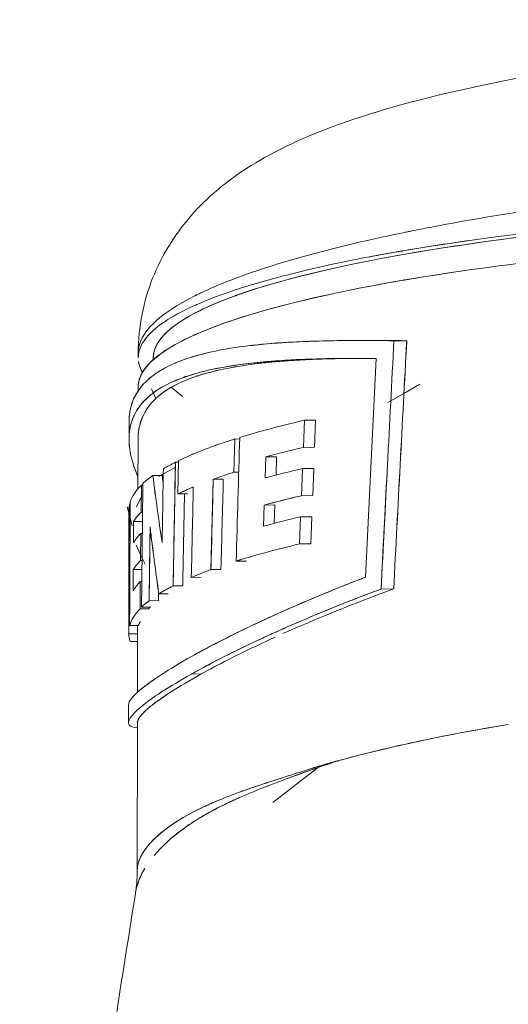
# Model space of a CAD drawing. Header units: millimetres. Extents: x -275 to -235, y -723 to -375.
# Tile 36 of 41: x -273.43 to -265.32, y -661.54 to -645.19. Entities that reach past the tile are written whole.
import ezdxf

# ---------------------------------------------------------------- set-up
doc = ezdxf.new("R2010")
doc.units = ezdxf.units.MM

msp = doc.modelspace()

# ---------------------------------------------------------------- linework, layer by layer
at = {"color": 0, "linetype": 'Continuous', "lineweight": 0}
for p, q in [((-267.771, -650.513), (-267.97, -650.514)), ((-267.221, -650.519), (-267.008, -650.518)), ((-267.008, -650.518), (-267.221, -650.519)), ((-271.467, -650.794), (-271.466, -650.72)), ((-271.216, -650.836), (-271.216, -650.802)), ((-268.022, -650.812), (-268.022, -650.812)), ((-267.055, -651.393), (-266.79, -651.24)), ((-271.468, -651.351), (-271.468, -651.29)), ((-271.175, -651.478), (-271.246, -651.32)), ((-270.919, -651.291), (-270.729, -651.447)), ((-267.055, -651.393), (-267.32, -651.545)), ((-271.619, -652.139), (-271.619, -651.859)), ((-268.725, -652.291), (-268.708, -651.84)), ((-268.708, -651.84), (-268.725, -652.291)), ((-268.708, -651.84), (-268.521, -651.839)), ((-268.521, -651.839), (-268.708, -651.84)), ((-268.521, -651.839), (-268.539, -652.289)), ((-271.619, -652.15), (-271.619, -652.15)), ((-271.471, -652.976), (-271.469, -652.151)), ((-269.862, -652.151), (-269.878, -652.704)), ((-269.878, -652.704), (-269.862, -652.151)), ((-269.862, -652.151), (-269.782, -652.15)), ((-269.782, -652.15), (-269.862, -652.151)), ((-268.725, -652.291), (-268.539, -652.289)), ((-268.539, -652.289), (-268.725, -652.291)), ((-270.848, -652.536), (-270.887, -654.59)), ((-270.848, -652.536), (-270.797, -652.536)), ((-270.797, -652.536), (-270.848, -652.536)), ((-270.797, -652.511), (-270.808, -653.064)), ((-269.359, -652.798), (-269.347, -652.446)), ((-269.347, -652.446), (-269.359, -652.798)), ((-269.347, -652.446), (-269.169, -652.445)), ((-269.169, -652.445), (-269.347, -652.446)), ((-269.169, -652.445), (-269.179, -652.75)), ((-270.85, -652.62), (-271.122, -652.772)), ((-269.878, -652.704), (-269.798, -652.703)), ((-269.798, -652.703), (-269.878, -652.704)), ((-268.757, -653.093), (-268.739, -652.642)), ((-268.739, -652.642), (-268.757, -653.093)), ((-268.739, -652.642), (-268.552, -652.641)), ((-268.552, -652.641), (-268.739, -652.642)), ((-268.552, -652.641), (-268.57, -653.091)), ((-271.42, -653.367), (-271.415, -652.917)), ((-271.415, -652.917), (-271.42, -653.367)), ((-271.39, -652.916), (-271.415, -652.917)), ((-271.415, -652.917), (-271.39, -652.916)), ((-271.224, -652.757), (-271.069, -652.756)), ((-271.069, -652.756), (-271.224, -652.757)), ((-270.221, -652.82), (-270.259, -654.321)), ((-270.221, -652.82), (-270.054, -652.819)), ((-270.054, -652.819), (-270.221, -652.82)), ((-270.808, -653.064), (-270.648, -653.063)), ((-270.648, -653.063), (-270.808, -653.064)), ((-270.646, -652.989), (-270.646, -652.989)), ((-271.61, -653.774), (-271.607, -653.221)), ((-271.607, -653.221), (-271.61, -653.774)), ((-271.607, -653.221), (-271.6, -653.221)), ((-271.6, -653.221), (-271.607, -653.221)), ((-271.418, -653.119), (-271.498, -653.276)), ((-268.757, -653.093), (-268.57, -653.091)), ((-268.57, -653.091), (-268.757, -653.093)), ((-271.608, -653.436), (-271.649, -653.278)), ((-271.623, -653.878), (-271.622, -653.33)), ((-271.42, -653.367), (-271.395, -653.367)), ((-271.395, -653.367), (-271.42, -653.367)), ((-269.386, -653.6), (-269.374, -653.248)), ((-269.374, -653.248), (-269.386, -653.6)), ((-269.374, -653.248), (-269.196, -653.247)), ((-269.196, -653.247), (-269.374, -653.248)), ((-269.196, -653.247), (-269.207, -653.552)), ((-271.608, -653.436), (-271.568, -653.594)), ((-271.546, -653.871), (-271.543, -653.52)), ((-271.543, -653.52), (-271.546, -653.871)), ((-271.543, -653.52), (-271.396, -653.519)), ((-271.396, -653.519), (-271.543, -653.52)), ((-268.788, -653.895), (-268.77, -653.444)), ((-268.77, -653.444), (-268.788, -653.895)), ((-268.77, -653.444), (-268.584, -653.443)), ((-268.584, -653.443), (-268.77, -653.444)), ((-268.584, -653.443), (-268.602, -653.893)), ((-271.428, -654.169), (-271.424, -653.718)), ((-271.424, -653.718), (-271.428, -654.169)), ((-271.398, -653.718), (-271.424, -653.718)), ((-271.424, -653.718), (-271.398, -653.718)), ((-271.27, -653.612), (-271.286, -654.837)), ((-271.623, -653.888), (-271.625, -655.389)), ((-271.623, -653.888), (-271.603, -653.888)), ((-271.603, -653.888), (-271.623, -653.888)), ((-271.61, -653.774), (-271.603, -653.774)), ((-271.603, -653.774), (-271.61, -653.774)), ((-268.602, -653.893), (-268.788, -653.895)), ((-268.788, -653.895), (-268.602, -653.893)), ((-271.427, -654.073), (-271.501, -653.915)), ((-271.403, -654.169), (-271.428, -654.169)), ((-271.428, -654.169), (-271.403, -654.169)), ((-271.427, -654.073), (-271.353, -654.23)), ((-269.842, -654.179), (-269.67, -654.178)), ((-269.67, -654.178), (-269.842, -654.179)), ((-271.551, -654.673), (-271.549, -654.321)), ((-271.549, -654.321), (-271.551, -654.673)), ((-271.405, -654.321), (-271.549, -654.321)), ((-271.549, -654.321), (-271.405, -654.321)), ((-270.259, -654.321), (-270.093, -654.32)), ((-270.093, -654.32), (-270.259, -654.321)), ((-271.437, -654.971), (-271.432, -654.52)), ((-271.432, -654.52), (-271.437, -654.971)), ((-271.407, -654.52), (-271.432, -654.52)), ((-271.432, -654.52), (-271.407, -654.52)), ((-270.423, -654.448), (-270.585, -654.449)), ((-270.585, -654.449), (-270.423, -654.448)), ((-270.887, -654.59), (-270.728, -654.589)), ((-270.728, -654.589), (-270.887, -654.59)), ((-267.225, -654.641), (-267.434, -654.643)), ((-267.434, -654.643), (-267.225, -654.641)), ((-271.286, -654.837), (-271.132, -654.836)), ((-271.132, -654.836), (-271.286, -654.837)), ((-271.124, -654.725), (-270.968, -654.724)), ((-270.968, -654.724), (-271.124, -654.725)), ((-271.284, -654.97), (-271.437, -654.971)), ((-271.437, -654.971), (-271.284, -654.97)), ((-271.412, -654.945), (-271.259, -654.944)), ((-271.259, -654.944), (-271.412, -654.945)), ((-271.284, -654.945), (-271.284, -654.97)), ((-271.459, -655.249), (-271.61, -655.25)), ((-271.61, -655.25), (-271.459, -655.249)), ((-271.478, -656.357), (-271.476, -655.249)), ((-271.625, -655.389), (-271.476, -655.388)), ((-271.476, -655.388), (-271.625, -655.389)), ((-271.614, -655.468), (-271.599, -655.516)), ((-271.599, -655.516), (-271.476, -655.515)), ((-271.476, -655.515), (-271.599, -655.516)), ((-270.582, -656.055), (-270.42, -656.054)), ((-270.42, -656.054), (-270.582, -656.055)), ((-271.629, -656.859), (-271.628, -656.568)), ((-271.33, -656.652), (-271.33, -656.652)), ((-271.484, -659.332), (-271.479, -656.862)), ((-268.137, -657.493), (-268.137, -657.498)), ((-268.443, -657.579), (-269.23, -658.188))]:
    msp.add_line(p, q, dxfattribs=at)
for centre, major_axis, ratio, start_param, end_param in [((-254.966, -650.802), (-16.25, 0), 0.158158, -1.532708, 0), ((2369.291, -937.803), (994.901, -2627.121), 0.930989, -2.013073, -2.011585), ((1771.403, -1140.475), (257.488, -3213.93), 0.631223, -1.774079, -1.772937), ((-254.945, -653.33), (-16.675, 0.001), 0.158186, -0.600003, -0.474137), ((-254.937, -653.332), (-16.684, 0.002), 0.158194, -0.463377, -0.418068), ((3863.773, -1102.409), (1252.143, -4466.588), 0.882485, -1.911337, -1.910888), ((-254.937, -653.332), (-16.684, 0.002), 0.158194, -0.36393, -0.315694), ((-254.923, -653.778), (-16.703, 0), 0.158158, -0.59817, -0.528451), ((-254.933, -653.604), (-16.689, 0.269), 0.162729, -0.302959, -0.260066), ((-254.766, -653.891), (-16.875, 0), 0.158158, -0.461113, -0.413124), ((-254.948, -654.611), (-16.676, 0.424), 0.173652, -0.592607, -0.522862), ((1968.055, -751.863), (-2177.604, -524.667), 0.986698, -0.284349, -0.283469), ((-254.927, -653.453), (-16.694, 0.125), 0.158916, -0.156203, -0.049655), ((5484.72, -864.852), (4005.913, -4241.909), 0.974548, -2.351506, -2.351149), ((-254.93, -653.528), (-16.692, 0.199), 0.160418, -0.216817, -0.165175), ((-195.702, -645.376), (-75.824, -4.019), 0.780046, 0.056992, 0.075927), ((-254.753, -653.889), (-16.88, 0), 0.158158, -0.359951, -0.314105), ((4822.474, -1000.548), (2315.894, -4812.872), 0.942744, -2.062468, -2.062179), ((-254.926, -653.365), (-16.696, 0.035), 0.158161, -0.040986, 0.000011), ((5755.75, -726.312), (-5777.074, 1742.833), 0.986358, 0.284548, 0.284892), ((-254.924, -654.573), (-16.703, 0), 0.158158, -0.595, -0.52543), ((-254.738, -653.781), (-16.886, 0), 0.158158, -0.1556, -0.097959), ((-254.949, -655.404), (-16.676, 0.423), 0.173506, -0.589453, -0.519855), ((-254.929, -654.266), (-16.694, 0.143), 0.159209, -0.15338, -0.095138), ((-194.583, -658.016), (-74.941, 23.781), 0.749606, 0.328202, 0.346474), ((-254.733, -653.879), (-16.889, 0), 0.158158, -0.039308, 0.003392), ((-254.946, -655.366), (-16.679, 0), 0.158158, -0.591885, -0.466673), ((-254.74, -654.576), (-16.886, 0), 0.158158, -0.153003, -0.095387), ((-254.762, -655.378), (-16.877, 0), 0.158158, -0.407247, -0.355342), ((-254.931, -655.059), (-16.694, 0.141), 0.159171, -0.150804, -0.092587), ((-254.751, -655.375), (-16.882, 0), 0.158158, -0.298382, -0.246123), ((-254.743, -655.373), (-16.886, 0), 0.158158, -0.201909, -0.160648), ((-254.921, -655.367), (-16.705, 0), 0.158158, -0.150704, -0.044321), ((-254.735, -655.366), (-16.891, 0), 0.158158, 0.008585, 0.037917), ((-199.098, -625.278), (-72.526, -31.61), 0.027364, 0.006528, 0.052385)]:
    msp.add_ellipse(centre, major_axis=major_axis, ratio=ratio, start_param=start_param, end_param=end_param, dxfattribs=at)
at = {"color": 0, "linetype": 'Continuous', "lineweight": 0, "extrusion": (0, 0, -1)}
for centre, major_axis, ratio, start_param, end_param in [((2049.799, -1095.99), (-381.948, 3099.782), 0.739072, -1.337707, -1.336369), ((1890.828, -750.379), (-2102.267, -506.516), 0.986698, 0.284351, 0.286284), ((-254.947, -654.264), (16.676, -0.424), 0.173717, -2.617411, -2.547601), ((4885.617, -1001.033), (-2365.458, 4856.55), 0.943676, -1.0751, -1.074714), ((-254.941, -654.273), (16.682, -0.368), 0.168133, -2.732292, -2.683804), ((-195.819, -645.399), (-75.707, -3.987), 0.780038, -0.076202, -0.057237), ((-196.366, -645.389), (-75.009, -3.975), 0.780046, -0.060206, -0.05812), ((-254.936, -654.195), (-16.687, 0.307), 0.164397, 0.310881, 0.35725), ((-254.949, -655.057), (16.676, -0.423), 0.17357, -2.62042, -2.550758), ((-254.929, -653.919), (-16.694, 0.144), 0.159227, 0.096257, 0.15456), ((-195.072, -646.522), (-76.458, -4.052), 0.780046, -0.069814, -0.05105), ((-254.927, -653.927), (-16.696, 0.05), 0.15821, -0.004111, 0.039086), ((-254.949, -655.367), (16.676, -0.001), 0.158183, -2.674937, -2.549705), ((-254.93, -654.711), (-16.694, 0.142), 0.159189, 0.093706, 0.151983), ((-254.941, -655.718), (-16.685, 0.335), 0.165962, 0.351794, 0.404286), ((-254.936, -655.631), (-16.689, 0.261), 0.162386, 0.243321, 0.296177), ((-254.933, -655.555), (-16.692, 0.19), 0.160178, 0.158601, 0.200338), ((-254.931, -655.484), (-16.694, 0.119), 0.158835, 0.043156, 0.149605), ((-254.93, -655.38), (-16.696, 0.013), 0.15814, -0.038212, -0.008539), ((-254.93, -655.359), (-16.696, -0.008), 0.15818, -0.056259, -0.038011), ((-254.985, -659.607), (16.5, -0.034), 0.209581, -2.493728, -2.248294)]:
    msp.add_ellipse(centre, major_axis=major_axis, ratio=ratio, start_param=start_param, end_param=end_param, dxfattribs=at)
at = {"color": 0, "linetype": 'Continuous', "lineweight": 0}
for points, knots in [([(-271.466, -650.72), (-271.466, -650.292), (-271.378, -649.862), (-271.077, -649.102), (-270.862, -648.765), (-270.37, -648.184), (-270.088, -647.946), (-269.418, -647.48), (-269.025, -647.284), (-267.978, -646.846), (-267.283, -646.635), (-265.587, -646.223), (-264.55, -646.029), (-262.413, -645.714), (-261.324, -645.585), (-259.101, -645.379), (-257.956, -645.299), (-256.369, -645.219), (-255.934, -645.201), (-255.499, -645.186)], [0, 0, 0, 0, 1.521124, 1.521124, 3.037298, 3.037298, 4.717408, 4.717408, 7.103908, 7.103908, 10.767883, 10.767883, 14.928231, 14.928231, 18.568099, 18.568099, 22.057624, 22.057624, 23.364696, 23.364696, 23.364696, 23.364696]), ([(-255.594, -647.558), (-257.183, -647.607), (-258.735, -647.693), (-260.194, -647.811), (-260.437, -647.83), (-260.678, -647.85), (-260.915, -647.872), (-261.034, -647.882), (-261.152, -647.893), (-261.27, -647.904), (-261.328, -647.91), (-261.387, -647.915), (-261.445, -647.921), (-261.474, -647.924), (-261.504, -647.926), (-261.533, -647.929), (-261.547, -647.931), (-261.562, -647.932), (-261.576, -647.933), (-261.591, -647.935), (-261.604, -647.936), (-261.62, -647.938), (-263.412, -648.114), (-265.068, -648.342), (-266.48, -648.608), (-266.58, -648.627), (-266.68, -648.646), (-266.778, -648.665), (-266.828, -648.675), (-266.876, -648.685), (-266.925, -648.695), (-266.949, -648.7), (-266.973, -648.704), (-266.998, -648.709), (-267.022, -648.714), (-267.047, -648.719), (-267.07, -648.724), (-268.36, -648.99), (-269.449, -649.297), (-270.218, -649.629), (-270.273, -649.653), (-270.327, -649.677), (-270.378, -649.701), (-270.404, -649.713), (-270.43, -649.725), (-270.455, -649.737), (-270.467, -649.743), (-270.479, -649.749), (-270.492, -649.755), (-270.498, -649.758), (-270.504, -649.761), (-270.51, -649.764), (-270.513, -649.766), (-270.516, -649.767), (-270.519, -649.769), (-270.522, -649.77), (-270.526, -649.772), (-270.528, -649.774), (-271.106, -650.064), (-271.466, -650.386), (-271.466, -650.72)], [0, 0, 0, 0, 0.1875, 0.1875, 0.1875, 0.21875, 0.21875, 0.21875, 0.234375, 0.234375, 0.234375, 0.2421875, 0.2421875, 0.2421875, 0.2460938, 0.2460938, 0.2460938, 0.2480469, 0.2480469, 0.2480469, 0.25, 0.25, 0.25, 0.46875, 0.46875, 0.46875, 0.484375, 0.484375, 0.484375, 0.4921875, 0.4921875, 0.4921875, 0.4960938, 0.4960938, 0.4960938, 0.5, 0.5, 0.5, 0.71875, 0.71875, 0.71875, 0.734375, 0.734375, 0.734375, 0.7421875, 0.7421875, 0.7421875, 0.7460938, 0.7460938, 0.7460938, 0.7480469, 0.7480469, 0.7480469, 0.7490234, 0.7490234, 0.7490234, 0.75, 0.75, 0.75, 0.9760559, 0.9760559, 0.9760559, 0.9760559]), ([(-271.216, -650.809), (-271.219, -650.688), (-271.166, -650.566), (-271.059, -650.445), (-271.055, -650.441), (-271.051, -650.436), (-271.046, -650.431), (-270.899, -650.271), (-270.658, -650.115), (-270.325, -649.962), (-270.314, -649.957), (-270.304, -649.953), (-270.292, -649.948), (-269.95, -649.794), (-269.52, -649.647), (-269.001, -649.507), (-268.967, -649.497), (-268.932, -649.488), (-268.896, -649.479), (-268.319, -649.327), (-267.648, -649.185), (-266.886, -649.055), (-266.172, -648.933), (-265.39, -648.823), (-264.541, -648.725), (-264.484, -648.719), (-264.426, -648.712), (-264.37, -648.706), (-263.503, -648.609), (-262.584, -648.526), (-261.613, -648.457), (-261.582, -648.455), (-261.549, -648.452), (-261.519, -648.45), (-260.585, -648.385), (-259.621, -648.334), (-258.626, -648.298), (-258.594, -648.297), (-258.56, -648.296), (-258.53, -648.294), (-257.56, -648.26), (-256.579, -648.24), (-255.585, -648.234)], [0.5120294, 0.5120294, 0.5120294, 0.5120294, 0.5605469, 0.5605469, 0.5605469, 0.5625, 0.5625, 0.5625, 0.6230469, 0.6230469, 0.6230469, 0.625, 0.625, 0.625, 0.6835938, 0.6835938, 0.6835938, 0.6875, 0.6875, 0.6875, 0.75, 0.75, 0.75, 0.8085938, 0.8085938, 0.8085938, 0.8125, 0.8125, 0.8125, 0.8730469, 0.8730469, 0.8730469, 0.875, 0.875, 0.875, 0.9355469, 0.9355469, 0.9355469, 0.9375, 0.9375, 0.9375, 1, 1, 1, 1]), ([(-255.596, -648.19), (-256.572, -648.196), (-257.538, -648.215), (-258.493, -648.248), (-258.524, -648.25), (-258.553, -648.251), (-258.585, -648.252), (-259.597, -648.288), (-260.578, -648.338), (-261.529, -648.404), (-261.559, -648.406), (-261.589, -648.408), (-261.621, -648.41), (-262.577, -648.477), (-263.485, -648.557), (-264.344, -648.651), (-264.402, -648.657), (-264.458, -648.664), (-264.516, -648.67), (-265.411, -648.771), (-266.235, -648.884), (-266.986, -649.011)], [0.5, 0.5, 0.5, 0.5, 0.5605469, 0.5605469, 0.5605469, 0.5625, 0.5625, 0.5625, 0.6230469, 0.6230469, 0.6230469, 0.625, 0.625, 0.625, 0.6835937, 0.6835937, 0.6835937, 0.6875, 0.6875, 0.6875, 0.7477482, 0.7477482, 0.7477482, 0.7477482]), ([(-267.645, -649.129), (-267.623, -649.124), (-267.6, -649.12), (-267.577, -649.116), (-267.494, -649.1), (-267.41, -649.085), (-267.325, -649.07), (-267.283, -649.062), (-267.241, -649.055), (-267.198, -649.047), (-267.177, -649.044), (-267.156, -649.04), (-267.134, -649.036), (-267.124, -649.034), (-267.113, -649.032), (-267.102, -649.031), (-267.097, -649.03), (-267.092, -649.029), (-267.086, -649.028), (-267.081, -649.027), (-267.076, -649.026), (-267.07, -649.025), (-266.722, -648.966), (-266.36, -648.909), (-265.986, -648.856)], [0.23226422, 0.23226422, 0.23226422, 0.23226422, 0.234375, 0.234375, 0.234375, 0.2421875, 0.2421875, 0.2421875, 0.24609375, 0.24609375, 0.24609375, 0.24804688, 0.24804688, 0.24804688, 0.24902344, 0.24902344, 0.24902344, 0.24951172, 0.24951172, 0.24951172, 0.25, 0.25, 0.25, 0.27726558, 0.27726558, 0.27726558, 0.27726558]), ([(-267.07, -649.025), (-267.796, -649.149), (-268.439, -649.283), (-269, -649.427), (-269.038, -649.436), (-269.075, -649.446), (-269.111, -649.456), (-269.667, -649.602), (-270.128, -649.756), (-270.493, -649.917), (-270.505, -649.922), (-270.517, -649.928), (-270.529, -649.933), (-270.873, -650.087), (-271.123, -650.246), (-271.279, -650.408), (-271.284, -650.413), (-271.289, -650.419), (-271.294, -650.424), (-271.409, -650.549), (-271.466, -650.674), (-271.467, -650.8)], [0.75, 0.75, 0.75, 0.75, 0.8085937, 0.8085937, 0.8085937, 0.8125, 0.8125, 0.8125, 0.8730469, 0.8730469, 0.8730469, 0.875, 0.875, 0.875, 0.9355469, 0.9355469, 0.9355469, 0.9375, 0.9375, 0.9375, 0.9868852, 0.9868852, 0.9868852, 0.9868852]), ([(-271.468, -651.295), (-271.469, -651.172), (-271.416, -651.05), (-271.308, -650.928), (-271.304, -650.923), (-271.3, -650.919), (-271.295, -650.913), (-271.145, -650.751), (-270.901, -650.592), (-270.563, -650.437), (-270.552, -650.432), (-270.541, -650.427), (-270.53, -650.422), (-270.182, -650.266), (-269.745, -650.117), (-269.219, -649.974), (-269.184, -649.964), (-269.149, -649.955), (-269.112, -649.945), (-268.526, -649.791), (-267.845, -649.647), (-267.071, -649.515), (-266.346, -649.391), (-265.552, -649.279), (-264.69, -649.179), (-264.674, -649.178), (-264.659, -649.176), (-264.643, -649.174)], [0.012477, 0.012477, 0.012477, 0.012477, 0.0605469, 0.0605469, 0.0605469, 0.0625, 0.0625, 0.0625, 0.1230469, 0.1230469, 0.1230469, 0.125, 0.125, 0.125, 0.1835938, 0.1835938, 0.1835938, 0.1875, 0.1875, 0.1875, 0.25, 0.25, 0.25, 0.3085938, 0.3085938, 0.3085938, 0.3096405, 0.3096405, 0.3096405, 0.3096405]), ([(-265.847, -649.326), (-266.055, -649.355), (-266.259, -649.385), (-266.459, -649.416), (-266.564, -649.432), (-266.667, -649.448), (-266.769, -649.464), (-266.82, -649.473), (-266.87, -649.481), (-266.921, -649.489), (-266.946, -649.494), (-266.971, -649.498), (-266.996, -649.502), (-267.009, -649.504), (-267.021, -649.506), (-267.034, -649.508), (-267.04, -649.509), (-267.046, -649.51), (-267.053, -649.512), (-267.059, -649.513), (-267.066, -649.514), (-267.071, -649.515), (-268.268, -649.719), (-269.386, -649.976), (-270.2, -650.286), (-270.258, -650.308), (-270.315, -650.331), (-270.37, -650.353), (-270.397, -650.365), (-270.424, -650.376), (-270.451, -650.388), (-270.464, -650.393), (-270.477, -650.399), (-270.491, -650.405), (-270.497, -650.408), (-270.504, -650.411), (-270.51, -650.413), (-270.515, -650.416), (-270.52, -650.418), (-270.525, -650.42), (-270.526, -650.421), (-270.529, -650.422), (-270.53, -650.422), (-270.954, -650.613), (-271.463, -650.901), (-271.468, -651.286), (-271.468, -651.287), (-271.468, -651.288), (-271.468, -651.29)], [0.7193334, 0.7193334, 0.7193334, 0.7193334, 0.734375, 0.734375, 0.734375, 0.7421875, 0.7421875, 0.7421875, 0.7460937, 0.7460937, 0.7460937, 0.7480469, 0.7480469, 0.7480469, 0.7490234, 0.7490234, 0.7490234, 0.7495117, 0.7495117, 0.7495117, 0.75, 0.75, 0.75, 0.859375, 0.859375, 0.859375, 0.8671875, 0.8671875, 0.8671875, 0.8710937, 0.8710937, 0.8710937, 0.8730469, 0.8730469, 0.8730469, 0.8740234, 0.8740234, 0.8740234, 0.8747559, 0.8747559, 0.8747559, 0.875, 0.875, 0.875, 0.9898335, 0.9898335, 0.9898335, 0.9902208, 0.9902208, 0.9902208, 0.9902208]), ([(-271.619, -651.869), (-271.62, -651.711), (-271.587, -651.567), (-271.519, -651.437), (-271.489, -651.38), (-271.453, -651.325), (-271.41, -651.274), (-271.324, -651.172), (-271.212, -651.081), (-271.075, -651.001), (-270.937, -650.92), (-270.773, -650.851), (-270.585, -650.792), (-270.302, -650.704), (-269.965, -650.64), (-269.574, -650.595), (-269.443, -650.58), (-269.306, -650.568), (-269.165, -650.557), (-268.6, -650.515), (-267.952, -650.507), (-267.221, -650.519)], [0.0457796, 0.0457796, 0.0457796, 0.0457796, 0.1875, 0.1875, 0.1875, 0.25, 0.25, 0.25, 0.375, 0.375, 0.375, 0.5, 0.5, 0.5, 0.6875, 0.6875, 0.6875, 0.75, 0.75, 0.75, 1, 1, 1, 1]), ([(-267.221, -650.519), (-267.651, -650.512), (-268.022, -650.513), (-268.343, -650.52), (-268.503, -650.524), (-268.651, -650.529), (-268.787, -650.535), (-268.856, -650.538), (-268.921, -650.541), (-268.984, -650.545), (-269.015, -650.547), (-269.046, -650.549), (-269.076, -650.551), (-269.091, -650.552), (-269.106, -650.553), (-269.121, -650.554), (-269.128, -650.555), (-269.136, -650.555), (-269.143, -650.556), (-269.147, -650.556), (-269.15, -650.556), (-269.154, -650.556), (-269.157, -650.557), (-269.16, -650.557), (-269.165, -650.557), (-269.621, -650.591), (-269.996, -650.645), (-270.301, -650.716), (-270.352, -650.728), (-270.401, -650.74), (-270.449, -650.753), (-270.472, -650.759), (-270.495, -650.766), (-270.518, -650.772), (-270.529, -650.776), (-270.541, -650.779), (-270.552, -650.782), (-270.557, -650.784), (-270.563, -650.786), (-270.568, -650.787), (-270.574, -650.789), (-270.579, -650.79), (-270.585, -650.792), (-270.877, -650.883), (-271.102, -650.998), (-271.266, -651.132), (-271.293, -651.155), (-271.319, -651.178), (-271.343, -651.202), (-271.355, -651.213), (-271.366, -651.225), (-271.377, -651.237), (-271.383, -651.243), (-271.388, -651.25), (-271.394, -651.256), (-271.399, -651.262), (-271.404, -651.268), (-271.41, -651.274), (-271.549, -651.441), (-271.618, -651.637), (-271.619, -651.859)], [0, 0, 0, 0, 0.125, 0.125, 0.125, 0.1875, 0.1875, 0.1875, 0.21875, 0.21875, 0.21875, 0.234375, 0.234375, 0.234375, 0.2421875, 0.2421875, 0.2421875, 0.2460937, 0.2460937, 0.2460937, 0.2480469, 0.2480469, 0.2480469, 0.25, 0.25, 0.25, 0.4375, 0.4375, 0.4375, 0.46875, 0.46875, 0.46875, 0.484375, 0.484375, 0.484375, 0.4921875, 0.4921875, 0.4921875, 0.4960937, 0.4960937, 0.4960937, 0.5, 0.5, 0.5, 0.6875, 0.6875, 0.6875, 0.71875, 0.71875, 0.71875, 0.734375, 0.734375, 0.734375, 0.7421875, 0.7421875, 0.7421875, 0.75, 0.75, 0.75, 0.9507576, 0.9507576, 0.9507576, 0.9507576]), ([(-267.514, -650.814), (-268.03, -650.808), (-268.5, -650.814), (-268.926, -650.837), (-269.068, -650.845), (-269.205, -650.855), (-269.338, -650.866), (-269.604, -650.889), (-269.847, -650.921), (-270.068, -650.961), (-270.289, -651.001), (-270.486, -651.05), (-270.662, -651.11), (-270.926, -651.199), (-271.136, -651.31), (-271.291, -651.444), (-271.343, -651.489), (-271.388, -651.537), (-271.428, -651.587), (-271.588, -651.789), (-271.647, -652.033), (-271.607, -652.319)], [0, 0, 0, 0, 0.1875, 0.1875, 0.1875, 0.25, 0.25, 0.25, 0.375, 0.375, 0.375, 0.5, 0.5, 0.5, 0.6875, 0.6875, 0.6875, 0.75, 0.75, 0.75, 1, 1, 1, 1]), ([(-271.607, -652.319), (-271.637, -652.106), (-271.612, -651.915), (-271.529, -651.748), (-271.516, -651.72), (-271.5, -651.692), (-271.484, -651.665), (-271.475, -651.652), (-271.466, -651.639), (-271.457, -651.626), (-271.453, -651.619), (-271.448, -651.613), (-271.443, -651.606), (-271.438, -651.6), (-271.433, -651.593), (-271.428, -651.587), (-271.313, -651.441), (-271.143, -651.314), (-270.913, -651.208), (-270.875, -651.191), (-270.834, -651.174), (-270.793, -651.157), (-270.772, -651.149), (-270.751, -651.141), (-270.729, -651.133), (-270.718, -651.129), (-270.707, -651.125), (-270.696, -651.121), (-270.69, -651.119), (-270.685, -651.117), (-270.679, -651.115), (-270.674, -651.113), (-270.667, -651.111), (-270.662, -651.11), (-270.417, -651.027), (-270.112, -650.959), (-269.737, -650.909), (-269.674, -650.901), (-269.61, -650.893), (-269.543, -650.886), (-269.51, -650.883), (-269.476, -650.879), (-269.442, -650.876), (-269.425, -650.874), (-269.408, -650.872), (-269.39, -650.871), (-269.382, -650.87), (-269.373, -650.869), (-269.364, -650.868), (-269.36, -650.868), (-269.355, -650.868), (-269.351, -650.867), (-269.346, -650.867), (-269.341, -650.866), (-269.338, -650.866), (-268.891, -650.827), (-268.304, -650.805), (-267.514, -650.814)], [0, 0, 0, 0, 0.1875, 0.1875, 0.1875, 0.21875, 0.21875, 0.21875, 0.234375, 0.234375, 0.234375, 0.242188, 0.242188, 0.242188, 0.25, 0.25, 0.25, 0.4375, 0.4375, 0.4375, 0.46875, 0.46875, 0.46875, 0.484375, 0.484375, 0.484375, 0.492188, 0.492188, 0.492188, 0.496094, 0.496094, 0.496094, 0.5, 0.5, 0.5, 0.6875, 0.6875, 0.6875, 0.71875, 0.71875, 0.71875, 0.734375, 0.734375, 0.734375, 0.742188, 0.742188, 0.742188, 0.746094, 0.746094, 0.746094, 0.748047, 0.748047, 0.748047, 0.75, 0.75, 0.75, 1, 1, 1, 1]), ([(-271.469, -652.161), (-271.47, -652.076), (-271.461, -651.995), (-271.441, -651.918), (-271.426, -651.857), (-271.404, -651.798), (-271.376, -651.742), (-271.362, -651.714), (-271.346, -651.687), (-271.329, -651.661), (-271.312, -651.634), (-271.293, -651.608), (-271.272, -651.582), (-271.111, -651.382), (-270.851, -651.225), (-270.494, -651.106), (-270.227, -651.018), (-269.908, -650.952), (-269.538, -650.905), (-269.415, -650.889), (-269.285, -650.876), (-269.151, -650.864), (-268.785, -650.833), (-268.381, -650.817), (-267.941, -650.812)], [0.0468032, 0.0468032, 0.0468032, 0.0468032, 0.125, 0.125, 0.125, 0.1875, 0.1875, 0.1875, 0.21875, 0.21875, 0.21875, 0.25, 0.25, 0.25, 0.5, 0.5, 0.5, 0.6875, 0.6875, 0.6875, 0.75, 0.75, 0.75, 0.9211296, 0.9211296, 0.9211296, 0.9211296]), ([(-267.907, -650.812), (-268.069, -650.814), (-268.221, -650.817), (-268.363, -650.821), (-268.515, -650.826), (-268.656, -650.832), (-268.787, -650.839), (-268.852, -650.843), (-268.915, -650.847), (-268.976, -650.851), (-269.006, -650.853), (-269.036, -650.855), (-269.065, -650.857), (-269.08, -650.858), (-269.094, -650.86), (-269.108, -650.861), (-269.116, -650.861), (-269.123, -650.862), (-269.13, -650.863), (-269.133, -650.863), (-269.137, -650.863), (-269.14, -650.863), (-269.144, -650.864), (-269.146, -650.864), (-269.151, -650.864), (-269.581, -650.901), (-269.935, -650.957), (-270.225, -651.029), (-270.274, -651.041), (-270.32, -651.054), (-270.365, -651.066), (-270.387, -651.073), (-270.409, -651.079), (-270.431, -651.086), (-270.442, -651.089), (-270.452, -651.093), (-270.463, -651.096), (-270.468, -651.098), (-270.474, -651.1), (-270.479, -651.101), (-270.484, -651.103), (-270.489, -651.105), (-270.494, -651.106), (-270.77, -651.198), (-270.982, -651.311), (-271.136, -651.443), (-271.162, -651.465), (-271.187, -651.488), (-271.209, -651.511), (-271.22, -651.523), (-271.231, -651.535), (-271.242, -651.546), (-271.247, -651.552), (-271.252, -651.558), (-271.258, -651.564), (-271.263, -651.57), (-271.267, -651.576), (-271.272, -651.582), (-271.404, -651.745), (-271.469, -651.936), (-271.469, -652.151)], [0.0667532, 0.0667532, 0.0667532, 0.0667532, 0.125, 0.125, 0.125, 0.1875, 0.1875, 0.1875, 0.21875, 0.21875, 0.21875, 0.234375, 0.234375, 0.234375, 0.2421875, 0.2421875, 0.2421875, 0.2460938, 0.2460938, 0.2460938, 0.2480469, 0.2480469, 0.2480469, 0.25, 0.25, 0.25, 0.4375, 0.4375, 0.4375, 0.46875, 0.46875, 0.46875, 0.484375, 0.484375, 0.484375, 0.4921875, 0.4921875, 0.4921875, 0.4960938, 0.4960938, 0.4960938, 0.5, 0.5, 0.5, 0.6875, 0.6875, 0.6875, 0.71875, 0.71875, 0.71875, 0.734375, 0.734375, 0.734375, 0.7421875, 0.7421875, 0.7421875, 0.75, 0.75, 0.75, 0.9497482, 0.9497482, 0.9497482, 0.9497482]), ([(-271.395, -651.045), (-271.402, -651.032), (-271.41, -651.018), (-271.416, -651.005), (-271.433, -650.971), (-271.446, -650.936), (-271.455, -650.901)], [0.98581868, 0.98581868, 0.98581868, 0.98581868, 0.98983353, 0.98983353, 0.98983353, 1, 1, 1, 1]), ([(-267.693, -654.447), (-268.03, -654.576), (-268.334, -654.699), (-268.608, -654.815), (-268.746, -654.873), (-268.876, -654.93), (-268.999, -654.984), (-269.06, -655.011), (-269.12, -655.038), (-269.179, -655.064), (-269.208, -655.078), (-269.236, -655.091), (-269.265, -655.104), (-269.279, -655.11), (-269.293, -655.116), (-269.307, -655.123), (-269.314, -655.126), (-269.321, -655.129), (-269.327, -655.132), (-269.334, -655.136), (-269.34, -655.138), (-269.348, -655.142), (-269.857, -655.376), (-270.263, -655.586), (-270.582, -655.764)], [0, 0, 0, 0, 0.25, 0.25, 0.25, 0.375, 0.375, 0.375, 0.4375, 0.4375, 0.4375, 0.46875, 0.46875, 0.46875, 0.484375, 0.484375, 0.484375, 0.492188, 0.492188, 0.492188, 0.5, 0.5, 0.5, 1, 1, 1, 1]), ([(-270.582, -655.764), (-270.33, -655.623), (-270.036, -655.47), (-269.699, -655.307), (-269.587, -655.253), (-269.469, -655.198), (-269.348, -655.142), (-268.864, -654.919), (-268.312, -654.685), (-267.693, -654.447)], [0, 0, 0, 0, 0.375, 0.375, 0.375, 0.5, 0.5, 0.5, 1, 1, 1, 1]), ([(-270.582, -656.055), (-270.328, -655.913), (-270.017, -655.75), (-269.643, -655.571), (-269.58, -655.541), (-269.516, -655.511), (-269.45, -655.48), (-269.417, -655.465), (-269.384, -655.449), (-269.35, -655.434), (-269.333, -655.426), (-269.316, -655.418), (-269.298, -655.41), (-269.29, -655.406), (-269.281, -655.402), (-269.272, -655.399), (-269.268, -655.397), (-269.264, -655.395), (-269.259, -655.393), (-269.255, -655.391), (-269.25, -655.388), (-269.246, -655.387), (-268.775, -655.172), (-268.183, -654.921), (-267.434, -654.643)], [0, 0, 0, 0, 0.375, 0.375, 0.375, 0.4375, 0.4375, 0.4375, 0.46875, 0.46875, 0.46875, 0.484375, 0.484375, 0.484375, 0.492187, 0.492187, 0.492187, 0.496094, 0.496094, 0.496094, 0.5, 0.5, 0.5, 1, 1, 1, 1]), ([(-267.434, -654.643), (-267.944, -654.832), (-268.411, -655.021), (-268.836, -655.205), (-268.978, -655.266), (-269.114, -655.326), (-269.246, -655.387), (-269.778, -655.628), (-270.223, -655.854), (-270.582, -656.055)], [0, 0, 0, 0, 0.375, 0.375, 0.375, 0.5, 0.5, 0.5, 1, 1, 1, 1]), ([(-270.42, -656.054), (-270.147, -655.903), (-269.824, -655.738), (-269.452, -655.563), (-269.368, -655.523), (-269.281, -655.483), (-269.192, -655.442)], [0, 0, 0, 0, 0.375, 0.375, 0.375, 0.4598189, 0.4598189, 0.4598189, 0.4598189]), ([(-271.628, -656.568), (-271.628, -656.51), (-271.558, -656.421), (-271.418, -656.306), (-271.245, -656.163), (-270.966, -655.98), (-270.582, -655.764)], [0.0973784, 0.0973784, 0.0973784, 0.0973784, 0.5, 0.5, 0.5, 1, 1, 1, 1]), ([(-270.582, -656.055), (-270.966, -656.27), (-271.245, -656.454), (-271.419, -656.598), (-271.593, -656.742), (-271.659, -656.844), (-271.617, -656.9)], [0, 0, 0, 0, 0.5, 0.5, 0.5, 1, 1, 1, 1]), ([(-271.189, -656.135), (-271.218, -656.155), (-271.246, -656.175), (-271.272, -656.194), (-271.299, -656.214), (-271.326, -656.233), (-271.35, -656.252), (-271.362, -656.261), (-271.374, -656.27), (-271.385, -656.279), (-271.397, -656.288), (-271.407, -656.297), (-271.418, -656.306), (-271.477, -656.355), (-271.524, -656.399), (-271.558, -656.437)], [0.3163192, 0.3163192, 0.3163192, 0.3163192, 0.375, 0.375, 0.375, 0.4375, 0.4375, 0.4375, 0.46875, 0.46875, 0.46875, 0.5, 0.5, 0.5, 0.6695021, 0.6695021, 0.6695021, 0.6695021]), ([(-271.479, -656.864), (-271.481, -656.805), (-271.41, -656.715), (-271.266, -656.597), (-271.09, -656.453), (-270.808, -656.27), (-270.42, -656.054)], [0.0910173, 0.0910173, 0.0910173, 0.0910173, 0.5, 0.5, 0.5, 1, 1, 1, 1]), ([(-270.952, -656.371), (-271.013, -656.411), (-271.068, -656.449), (-271.118, -656.484), (-271.146, -656.504), (-271.172, -656.524), (-271.197, -656.543), (-271.209, -656.552), (-271.221, -656.561), (-271.233, -656.57), (-271.244, -656.579), (-271.255, -656.588), (-271.266, -656.597), (-271.408, -656.713), (-271.479, -656.802), (-271.479, -656.862)], [0.26439, 0.26439, 0.26439, 0.26439, 0.375, 0.375, 0.375, 0.4375, 0.4375, 0.4375, 0.46875, 0.46875, 0.46875, 0.5, 0.5, 0.5, 0.9029945, 0.9029945, 0.9029945, 0.9029945]), ([(-265.322, -656.892), (-265.869, -656.983), (-266.389, -657.081), (-266.876, -657.187), (-267.325, -657.283), (-267.746, -657.386), (-268.137, -657.493)], [0.20341147, 0.20341147, 0.20341147, 0.20341147, 0.24407165, 0.24407165, 0.24407165, 0.28153504, 0.28153504, 0.28153504, 0.28153504]), ([(-269.297, -657.907), (-269.262, -657.894), (-269.228, -657.88), (-269.193, -657.867), (-269.032, -657.806), (-268.864, -657.744), (-268.688, -657.681), (-268.6, -657.65), (-268.51, -657.618), (-268.418, -657.586), (-268.372, -657.57), (-268.325, -657.554), (-268.279, -657.539), (-268.232, -657.523), (-268.185, -657.508), (-268.137, -657.495)], [0.050647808, 0.050647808, 0.050647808, 0.050647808, 0.050888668, 0.050888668, 0.050888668, 0.051994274, 0.051994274, 0.051994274, 0.052547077, 0.052547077, 0.052547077, 0.052823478, 0.052823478, 0.052823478, 0.05309988, 0.05309988, 0.05309988, 0.05309988]), ([(-268.137, -657.498), (-268.163, -657.503), (-268.205, -657.515), (-268.264, -657.534), (-268.279, -657.539), (-268.294, -657.544), (-268.311, -657.549), (-268.327, -657.555), (-268.338, -657.558), (-268.349, -657.562), (-268.372, -657.57), (-268.396, -657.578), (-268.419, -657.586), (-268.43, -657.59), (-268.442, -657.594), (-268.453, -657.598), (-268.464, -657.602), (-268.474, -657.606), (-268.485, -657.609), (-268.505, -657.617), (-268.527, -657.624), (-268.548, -657.632), (-268.592, -657.647), (-268.637, -657.663), (-268.683, -657.68), (-268.706, -657.688), (-268.73, -657.696), (-268.754, -657.705), (-268.766, -657.709), (-268.775, -657.713), (-268.784, -657.716), (-268.794, -657.719), (-268.803, -657.723), (-268.813, -657.726), (-268.851, -657.74), (-268.891, -657.755), (-268.931, -657.769), (-268.965, -657.782), (-269, -657.795), (-269.036, -657.808)], [0, 0, 0, 0, 0.015625, 0.015625, 0.015625, 0.0195313, 0.0195313, 0.0195313, 0.0234375, 0.0234375, 0.0234375, 0.03125, 0.03125, 0.03125, 0.0351563, 0.0351563, 0.0351563, 0.0390625, 0.0390625, 0.0390625, 0.046875, 0.046875, 0.046875, 0.0625, 0.0625, 0.0625, 0.0703125, 0.0703125, 0.0703125, 0.0742188, 0.0742188, 0.0742188, 0.078125, 0.078125, 0.078125, 0.09375, 0.09375, 0.09375, 0.1071662, 0.1071662, 0.1071662, 0.1071662]), ([(-268.841, -657.704), (-268.811, -657.695), (-268.782, -657.685), (-268.752, -657.676), (-268.719, -657.666), (-268.687, -657.655), (-268.654, -657.645), (-268.637, -657.64), (-268.621, -657.635), (-268.604, -657.63), (-268.596, -657.627), (-268.588, -657.624), (-268.579, -657.622), (-268.573, -657.62), (-268.567, -657.618), (-268.561, -657.616), (-268.559, -657.615), (-268.555, -657.614), (-268.555, -657.614), (-268.541, -657.61), (-268.517, -657.602), (-268.483, -657.592), (-268.466, -657.586), (-268.446, -657.58), (-268.424, -657.573), (-268.413, -657.57), (-268.401, -657.566), (-268.388, -657.563), (-268.382, -657.561), (-268.376, -657.559), (-268.369, -657.557), (-268.366, -657.556), (-268.363, -657.555), (-268.359, -657.554), (-268.356, -657.553), (-268.351, -657.551), (-268.349, -657.551), (-268.28, -657.529), (-268.209, -657.506), (-268.137, -657.493)], [0.8919944, 0.8919944, 0.8919944, 0.8919944, 0.90625, 0.90625, 0.90625, 0.921875, 0.921875, 0.921875, 0.9296875, 0.9296875, 0.9296875, 0.9335937, 0.9335937, 0.9335937, 0.9365234, 0.9365234, 0.9365234, 0.9375, 0.9375, 0.9375, 0.953125, 0.953125, 0.953125, 0.9609375, 0.9609375, 0.9609375, 0.9648437, 0.9648437, 0.9648437, 0.9667969, 0.9667969, 0.9667969, 0.9677734, 0.9677734, 0.9677734, 0.96875, 0.96875, 0.96875, 1, 1, 1, 1]), ([(-271.483, -659.299), (-271.48, -659.265), (-271.474, -659.231), (-271.465, -659.197), (-271.454, -659.155), (-271.438, -659.113), (-271.416, -659.072), (-271.406, -659.051), (-271.394, -659.03), (-271.38, -659.01), (-271.374, -658.999), (-271.367, -658.989), (-271.36, -658.978), (-271.356, -658.973), (-271.352, -658.968), (-271.349, -658.963), (-271.345, -658.958), (-271.342, -658.954), (-271.338, -658.949), (-271.338, -658.949), (-271.337, -658.948), (-271.337, -658.947), (-271.274, -658.865), (-271.159, -658.723), (-270.862, -658.528), (-270.841, -658.514), (-270.818, -658.499), (-270.795, -658.485), (-270.784, -658.478), (-270.772, -658.47), (-270.76, -658.463), (-270.753, -658.459), (-270.747, -658.456), (-270.741, -658.452), (-270.738, -658.45), (-270.735, -658.448), (-270.732, -658.446), (-270.73, -658.445), (-270.729, -658.445), (-270.727, -658.444), (-270.726, -658.443), (-270.723, -658.441), (-270.722, -658.441), (-270.631, -658.387), (-270.521, -658.328), (-270.384, -658.263), (-270.361, -658.253), (-270.337, -658.242), (-270.313, -658.231), (-270.301, -658.225), (-270.288, -658.22), (-270.276, -658.214), (-270.27, -658.211), (-270.263, -658.208), (-270.257, -658.206), (-270.254, -658.204), (-270.251, -658.203), (-270.247, -658.201), (-270.244, -658.2), (-270.24, -658.198), (-270.238, -658.197), (-270.15, -658.159), (-270.057, -658.121), (-269.959, -658.083), (-269.909, -658.064), (-269.858, -658.045), (-269.806, -658.025), (-269.78, -658.016), (-269.753, -658.006), (-269.727, -657.997), (-269.7, -657.987), (-269.673, -657.978), (-269.645, -657.968), (-269.532, -657.929), (-269.417, -657.89), (-269.3, -657.851), (-269.264, -657.84), (-269.228, -657.828), (-269.192, -657.816)], [0.0743494, 0.0743494, 0.0743494, 0.0743494, 0.125, 0.125, 0.125, 0.1875, 0.1875, 0.1875, 0.21875, 0.21875, 0.21875, 0.234375, 0.234375, 0.234375, 0.2421875, 0.2421875, 0.2421875, 0.2490234, 0.2490234, 0.2490234, 0.25, 0.25, 0.25, 0.46875, 0.46875, 0.46875, 0.484375, 0.484375, 0.484375, 0.4921875, 0.4921875, 0.4921875, 0.4960937, 0.4960937, 0.4960937, 0.4980469, 0.4980469, 0.4980469, 0.4990234, 0.4990234, 0.4990234, 0.5, 0.5, 0.5, 0.59375, 0.59375, 0.59375, 0.609375, 0.609375, 0.609375, 0.6171875, 0.6171875, 0.6171875, 0.6210937, 0.6210937, 0.6210937, 0.6230469, 0.6230469, 0.6230469, 0.625, 0.625, 0.625, 0.6875, 0.6875, 0.6875, 0.71875, 0.71875, 0.71875, 0.734375, 0.734375, 0.734375, 0.75, 0.75, 0.75, 0.8125, 0.8125, 0.8125, 0.83169, 0.83169, 0.83169, 0.83169]), ([(-268.841, -657.704), (-268.962, -657.742), (-269.079, -657.779), (-269.192, -657.816), (-269.342, -657.864), (-269.485, -657.912), (-269.622, -657.96)], [0.036840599, 0.036840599, 0.036840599, 0.036840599, 0.037621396, 0.037621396, 0.037621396, 0.038655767, 0.038655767, 0.038655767, 0.038655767]), ([(-269.297, -657.907), (-269.302, -657.909), (-269.307, -657.911), (-269.311, -657.913), (-269.317, -657.915), (-269.323, -657.917), (-269.328, -657.919), (-269.334, -657.921), (-269.335, -657.922), (-269.338, -657.923), (-269.343, -657.925), (-269.349, -657.927), (-269.355, -657.93), (-269.366, -657.934), (-269.378, -657.938), (-269.39, -657.943), (-269.391, -657.944), (-269.393, -657.945), (-269.395, -657.945), (-269.484, -657.981), (-269.608, -658.03), (-269.757, -658.096)], [0.13889276, 0.13889276, 0.13889276, 0.13889276, 0.140625, 0.140625, 0.140625, 0.14257812, 0.14257812, 0.14257812, 0.14453125, 0.14453125, 0.14453125, 0.1484375, 0.1484375, 0.1484375, 0.15524576, 0.15524576, 0.15524576, 0.15625, 0.15625, 0.15625, 0.20571517, 0.20571517, 0.20571517, 0.20571517]), ([(-270.059, -658.123), (-270.059, -658.123), (-270.059, -658.123), (-270.059, -658.123), (-270.314, -658.225), (-270.535, -658.33), (-270.723, -658.441), (-270.911, -658.552), (-271.065, -658.666), (-271.185, -658.779), (-271.244, -658.836), (-271.295, -658.892), (-271.337, -658.948), (-271.379, -659.003), (-271.412, -659.059), (-271.436, -659.114), (-271.468, -659.188), (-271.484, -659.262), (-271.484, -659.336)], [0.039832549, 0.039832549, 0.039832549, 0.039832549, 0.039832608, 0.039832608, 0.039832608, 0.04204382, 0.04204382, 0.04204382, 0.044255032, 0.044255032, 0.044255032, 0.045360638, 0.045360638, 0.045360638, 0.046466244, 0.046466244, 0.046466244, 0.047951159, 0.047951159, 0.047951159, 0.047951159]), ([(-271.201, -659.067), (-271.077, -658.92), (-270.92, -658.775), (-270.731, -658.635), (-270.541, -658.495), (-270.319, -658.363), (-270.062, -658.237), (-269.965, -658.189), (-269.863, -658.142), (-269.757, -658.096)], [0.044255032, 0.044255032, 0.044255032, 0.044255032, 0.046466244, 0.046466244, 0.046466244, 0.048677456, 0.048677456, 0.048677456, 0.049513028, 0.049513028, 0.049513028, 0.049513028]), ([(-269.793, -658.112), (-269.797, -658.113), (-269.801, -658.115), (-269.805, -658.117), (-269.817, -658.122), (-269.83, -658.128), (-269.841, -658.133), (-269.851, -658.138), (-269.862, -658.143), (-269.872, -658.147), (-269.954, -658.185), (-270.027, -658.22), (-270.091, -658.251), (-270.155, -658.283), (-270.21, -658.312), (-270.258, -658.339), (-270.306, -658.365), (-270.356, -658.393), (-270.406, -658.422), (-270.581, -658.526), (-270.764, -658.65), (-270.931, -658.795), (-270.942, -658.805), (-270.954, -658.815), (-270.966, -658.827), (-270.968, -658.828), (-270.97, -658.83), (-270.972, -658.832), (-270.987, -658.845), (-271.002, -658.859), (-271.016, -658.873)], [0.2097066, 0.2097066, 0.2097066, 0.2097066, 0.2109375, 0.2109375, 0.2109375, 0.2148437, 0.2148437, 0.2148437, 0.21875, 0.21875, 0.21875, 0.25, 0.25, 0.25, 0.28125, 0.28125, 0.28125, 0.3125, 0.3125, 0.3125, 0.421875, 0.421875, 0.421875, 0.4296875, 0.4296875, 0.4296875, 0.4308826, 0.4308826, 0.4308826, 0.4406185, 0.4406185, 0.4406185, 0.4406185]), ([(-271.514, -659.702), (-271.504, -659.638), (-271.487, -659.573), (-271.464, -659.509), (-271.438, -659.435), (-271.403, -659.361), (-271.359, -659.288)], [0.041080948, 0.041080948, 0.041080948, 0.041080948, 0.04204382, 0.04204382, 0.04204382, 0.043149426, 0.043149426, 0.043149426, 0.043149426]), ([(-271.399, -659.36), (-271.406, -659.373), (-271.413, -659.387), (-271.419, -659.4), (-271.437, -659.437), (-271.452, -659.475), (-271.465, -659.512), (-271.487, -659.574), (-271.503, -659.635), (-271.513, -659.698)], [0.58248496, 0.58248496, 0.58248496, 0.58248496, 0.59375, 0.59375, 0.59375, 0.625, 0.625, 0.625, 0.67661428, 0.67661428, 0.67661428, 0.67661428]), ([(-273.435, -671.875), (-272.918, -668.608), (-272.403, -665.342), (-271.763, -661.284), (-271.638, -660.491), (-271.513, -659.698)], [0, 0, 0, 0, 10.00002, 10.00002, 12.429727, 12.429727, 12.429727, 12.429727])]:
    msp.add_open_spline(points, degree=3, knots=knots, dxfattribs=at)
for points in [[(-266.106, -648.931), (-266.106, -648.931), (-266.106, -648.931), (-266.106, -648.931)], [(-266.106, -648.931), (-266.106, -648.931), (-266.106, -648.931), (-266.106, -648.931)], [(-267.87, -650.514), (-267.885, -650.514), (-267.899, -650.514), (-267.913, -650.515)], [(-267.852, -650.514), (-267.84, -650.514), (-267.828, -650.514), (-267.815, -650.514)], [(-267.008, -650.518), (-267.273, -650.514), (-267.528, -650.512), (-267.771, -650.513)], [(-271.455, -650.901), (-271.458, -650.888), (-271.46, -650.875), (-271.462, -650.862)], [(-271.437, -650.958), (-271.426, -650.987), (-271.412, -651.016), (-271.395, -651.045)], [(-267.043, -651.166), (-267.043, -651.166), (-267.043, -651.166), (-267.043, -651.166)], [(-271.175, -651.478), (-271.175, -651.478), (-271.175, -651.478), (-271.175, -651.478)], [(-271.32, -651.647), (-271.32, -651.647), (-271.32, -651.647), (-271.32, -651.647)], [(-271.459, -652.009), (-271.459, -652.009), (-271.459, -652.009), (-271.459, -652.009)], [(-271.459, -652.009), (-271.459, -652.009), (-271.459, -652.009), (-271.459, -652.009)], [(-270.611, -652.426), (-270.459, -652.36), (-270.292, -652.295), (-270.108, -652.232)], [(-269.863, -652.205), (-269.863, -652.205), (-269.863, -652.205), (-269.863, -652.205)], [(-271.607, -652.319), (-271.587, -652.463), (-271.542, -652.618), (-271.471, -652.782)], [(-271.471, -652.782), (-271.542, -652.617), (-271.587, -652.462), (-271.607, -652.319)], [(-269.87, -652.436), (-269.87, -652.436), (-269.87, -652.436), (-269.87, -652.436)], [(-271.049, -652.645), (-271.056, -653.053), (-271.063, -653.462), (-271.069, -653.87)], [(-271.069, -652.756), (-271.064, -652.796), (-271.058, -652.837), (-271.053, -652.877)], [(-270.259, -654.321), (-270.246, -653.82), (-270.234, -653.32), (-270.221, -652.82)], [(-270.054, -652.819), (-270.067, -653.319), (-270.08, -653.819), (-270.093, -654.32)], [(-270.552, -652.948), (-270.563, -653.449), (-270.574, -653.949), (-270.585, -654.449)], [(-271.286, -654.837), (-271.281, -654.429), (-271.275, -654.02), (-271.27, -653.612)], [(-271.625, -655.389), (-271.625, -654.889), (-271.624, -654.389), (-271.623, -653.888)], [(-271.451, -654.192), (-271.451, -654.192), (-271.451, -654.192), (-271.451, -654.192)], [(-270.421, -654.382), (-270.421, -654.382), (-270.421, -654.382), (-270.421, -654.382)], [(-271.13, -654.686), (-271.13, -654.736), (-271.131, -654.786), (-271.132, -654.836)], [(-270.98, -654.64), (-270.98, -654.64), (-270.98, -654.64), (-270.98, -654.64)], [(-269.064, -655.384), (-268.528, -655.144), (-267.915, -654.893), (-267.225, -654.641)], [(-267.741, -654.759), (-267.741, -654.759), (-267.741, -654.759), (-267.741, -654.759)], [(-267.741, -654.759), (-267.741, -654.759), (-267.741, -654.759), (-267.741, -654.759)], [(-271.45, -654.985), (-271.45, -654.985), (-271.45, -654.985), (-271.45, -654.985)], [(-271.434, -655.182), (-271.445, -655.205), (-271.453, -655.227), (-271.459, -655.249)], [(-270.064, -655.779), (-270.064, -655.779), (-270.064, -655.779), (-270.064, -655.779)], [(-267.984, -657.452), (-267.984, -657.452), (-267.984, -657.452), (-267.984, -657.452)], [(-267.984, -657.452), (-267.984, -657.452), (-267.984, -657.452), (-267.984, -657.452)], [(-270.756, -658.461), (-270.756, -658.461), (-270.756, -658.461), (-270.756, -658.461)], [(-270.898, -658.552), (-270.898, -658.552), (-270.898, -658.552), (-270.898, -658.552)], [(-270.905, -658.773), (-270.905, -658.773), (-270.905, -658.773), (-270.905, -658.773)], [(-270.787, -658.678), (-270.787, -658.678), (-270.787, -658.678), (-270.787, -658.677)], [(-271.513, -659.697), (-271.494, -659.579), (-271.484, -659.457), (-271.484, -659.336)], [(-271.459, -659.496), (-271.459, -659.495), (-271.459, -659.495), (-271.46, -659.495)]]:
    msp.add_open_spline(points, degree=3, dxfattribs=at)

doc.saveas('drawing.dxf')
